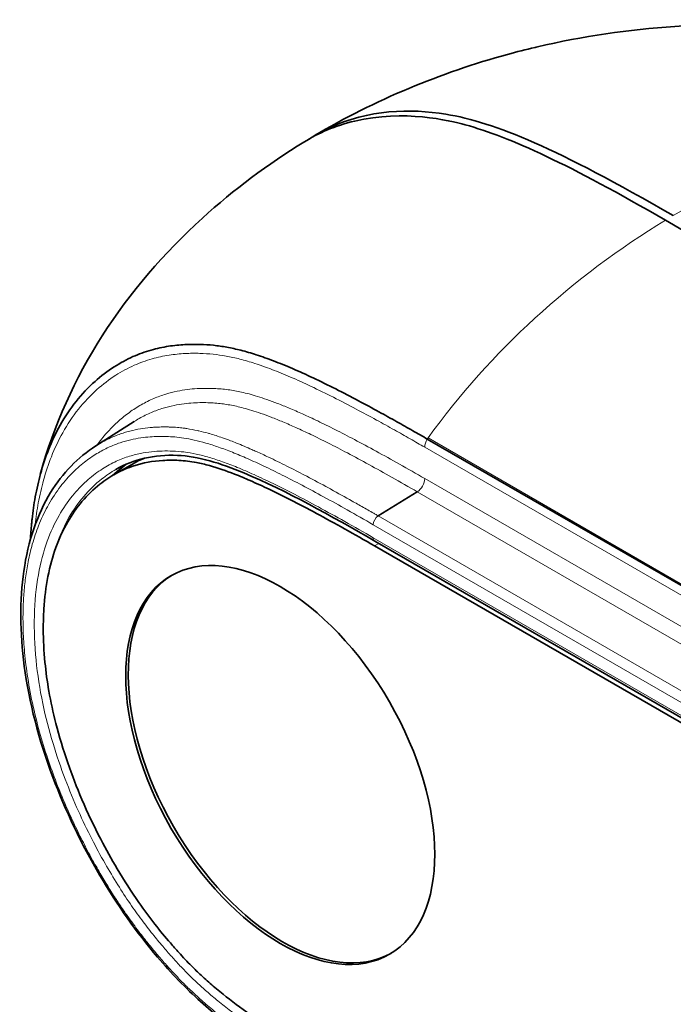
# Model space of a CAD drawing. Header units: millimetres. Extents: x 5 to 415, y 5 to 292.
# Tile 128 of 199: x 285 to 294, y 255 to 269. Entities that reach past the tile are written whole.
import ezdxf

# ---------------------------------------------------------------- set-up
doc = ezdxf.new("R2010")
doc.units = ezdxf.units.MM
doc.layers.add('Sichtbar (ISO)', color=7, linetype='Continuous', lineweight=35)
doc.layers.add('Sichtbar schmal (ISO)', color=7, linetype='Continuous', lineweight=18)

msp = doc.modelspace()

# ---------------------------------------------------------------- linework, layer by layer
at = {"layer": 'Sichtbar (ISO)'}
for p, q in [((293.57782264, 265.98488922), (293.5778318, 265.984884)), ((285.93893821, 262.99722359), (286.46186063, 263.32971741)), ((286.21447937, 263.13822421), (286.21447719, 263.13822219)), ((290.48703283, 263.0904281), (305.986726, 254.14170109)), ((286.4318252, 262.742659), (286.18433782, 262.5997721)), ((286.2123578, 262.67368488), (286.21240162, 262.67371017)), ((289.81300461, 262.03505017), (290.34950078, 262.36643335)), ((289.76548263, 261.68983003), (320.76502648, 243.79223504)), ((320.76199049, 243.7257462), (289.76245252, 261.62333778))]:
    msp.add_line(p, q, dxfattribs=at)
msp.add_ellipse((288.46843547, 258.61455461), major_axis=(-1.5, 2.59807621), ratio=0.5773502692, dxfattribs=at)
msp.add_ellipse((288.50379081, 258.63496702), major_axis=(1.5, -2.59807621), ratio=0.5773502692, start_param=3.1533780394, end_param=6.2713999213, dxfattribs=at)
for points, knots in [([(291.99917402, 268.47665199), (293.23470247, 268.76654742), (294.5436629, 268.84918447), (296.06431668, 268.69989628), (296.37109716, 268.65585744), (296.67382019, 268.59813926)], [0, 0, 0, 0, 0.7977789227, 0.7977789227, 1.0051762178, 1.0051762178, 1.0051762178, 1.0051762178]), ([(288.93240468, 267.2524949), (289.76998544, 267.75009788), (290.67348999, 268.1215864), (291.71484603, 268.40685912), (291.84030579, 268.43893196), (291.96610334, 268.46884093)], [0, 0, 0, 0, 0.59562148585, 0.59562148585, 0.6768893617, 0.6768893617, 0.6768893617, 0.6768893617]), ([(293.75771256, 266.09606385), (292.44282909, 266.85519587), (291.62984878, 267.23537056), (290.79174252, 267.46481869), (290.16699397, 267.61748279), (289.22291975, 267.39344458), (288.99180697, 267.29106504), (288.79378359, 267.16943605)], [0.0000081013, 0.0000081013, 0.0000081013, 0.0000081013, 1.1157262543, 1.1157262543, 1.4986481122, 1.4986481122, 1.6504930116, 1.6504930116, 1.6504930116, 1.6504930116]), ([(288.8633764, 267.21003067), (288.95260818, 267.26705538), (289.04201626, 267.31609485), (289.6835765, 267.61940619), (290.2557068, 267.6305041), (291.41867206, 267.44088184), (292.27478988, 267.07687471), (293.86374348, 266.15948612)], [-2.4647732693, -2.4647732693, -2.4647732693, -2.4647732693, -2.3111990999, -2.3111990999, -1.3483001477, -1.3483001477, -0.00001253, -0.00001253, -0.00001253, -0.00001253]), ([(285.17471045, 262.6047717), (285.35727844, 263.27453913), (285.65144156, 263.92326793), (286.40724919, 265.10523272), (286.87826216, 265.64959748), (287.83141329, 266.51643109), (288.30278241, 266.86610259), (288.79413846, 267.16883409)], [0, 0, 0, 0, 0.4172324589, 0.4172324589, 0.8419957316, 0.8419957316, 1.1943316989, 1.1943316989, 1.1943316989, 1.1943316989]), ([(293.75771256, 266.096062), (298.92426688, 263.1131705), (304.0908212, 260.13027899), (314.42392984, 254.16449598), (319.59048415, 251.18160448), (324.75701338, 248.19869781)], [0.0000081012, 0.0000081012, 0.0000081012, 0.0000081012, 4.3839604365, 4.3839604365, 8.7679127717, 8.7679127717, 8.7679127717, 8.7679127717]), ([(285.05490222, 261.92497123), (285.05701059, 261.94738546), (285.06981365, 262.07373648), (285.10400388, 262.30906354), (285.17683103, 262.62926934), (285.28759294, 262.96183187), (285.44728418, 263.29915939), (285.65976228, 263.61629338), (285.91079522, 263.88192868), (286.17466001, 264.08321874), (286.4343701, 264.22418539), (286.68622902, 264.31522043), (286.92622091, 264.3673906), (287.15106855, 264.39031929), (287.35770746, 264.39256397), (287.54973447, 264.38045248), (287.73743397, 264.35367409), (287.9333419, 264.31044278), (288.14726214, 264.24790409), (288.38360815, 264.1637301), (288.64356027, 264.05705943), (288.92815952, 263.92763246), (289.22993358, 263.77951413), (289.53158836, 263.62293299), (289.81180813, 263.4716958), (290.06067776, 263.33364262), (290.28201964, 263.20863859), (290.4206053, 263.12879085), (290.48703, 263.09042974)], [0.0557121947, 0.0557121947, 0.0557121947, 0.0557121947, 0.0636001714, 0.10038816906, 0.14128252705, 0.18689244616, 0.23846790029, 0.29618171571, 0.35376074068, 0.40510826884, 0.45103136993, 0.49223677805, 0.52925582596, 0.56250332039, 0.59207181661, 0.61816039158, 0.64293166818, 0.6686310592, 0.6965100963, 0.72729566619, 0.76100726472, 0.79758210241, 0.83765366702, 0.8778783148, 0.91436360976, 0.94612768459, 0.97426712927, 0.99999941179, 0.99999941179, 0.99999941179, 0.99999941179]), ([(289.76547329, 253.75468006), (288.9667271, 254.2159049), (288.14665652, 254.67443545), (287.17062777, 255.54765216), (286.97253761, 255.75538416), (286.49539457, 256.31702859), (286.22551609, 256.69826), (285.73881456, 257.5296229), (285.51923546, 257.98959821), (285.15479798, 258.95981412), (285.0195293, 259.48312678), (284.89453456, 260.43491544), (284.89222184, 260.87920753), (285.00704881, 261.68830215), (285.13319641, 262.05813588), (285.48119147, 262.62349485), (285.69286565, 262.84076529), (285.93881162, 262.99714725)], [0, 0, 0, 0, 0.6772488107, 0.6772488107, 0.8565086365, 0.8565086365, 1.1331260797, 1.1331260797, 1.4345390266, 1.4345390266, 1.7709871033, 1.7709871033, 2.0870330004, 2.0870330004, 2.4140865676, 2.4140865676, 2.7056382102, 2.7056382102, 2.7056382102, 2.7056382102]), ([(289.76548442, 261.689829), (289.16453422, 262.03673798), (288.55954298, 262.37745763), (287.65182824, 262.75886627), (287.33984253, 262.85480307), (286.74156379, 262.87852902), (286.45420498, 262.81329851), (286.21240893, 262.6736975)], [0, 0, 0, 0, 0.5103159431, 0.5103159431, 0.7825633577, 0.7825633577, 1.0860269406, 1.0860269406, 1.0860269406, 1.0860269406]), ([(289.76245261, 254.11156919), (289.62540007, 254.19070777), (289.35937392, 254.34626127), (288.97488655, 254.57854485), (288.62815234, 254.79653205), (288.27519615, 255.02919672), (287.92021648, 255.27904384), (287.61074863, 255.52247314), (287.39299511, 255.71592929), (287.23499162, 255.86857803), (287.09400164, 256.01787276), (286.92599482, 256.20837135), (286.74009266, 256.43431424), (286.49168243, 256.7695936), (286.2408391, 257.15947876), (285.9779956, 257.63481759), (285.74686337, 258.12299562), (285.53930026, 258.65764601), (285.38901736, 259.15621375), (285.28971578, 259.61770601), (285.23027064, 260.05188663), (285.21135216, 260.42731297), (285.22261654, 260.82419183), (285.27042706, 261.20761498), (285.38073546, 261.61075922), (285.53954616, 261.9543181), (285.7441179, 262.24467645), (285.97044929, 262.46320596), (286.21208281, 262.62445931), (286.49517764, 262.74756626), (286.78749997, 262.80085521), (287.04200276, 262.80125254), (287.19654838, 262.7888931), (287.33556385, 262.76741485), (287.54873844, 262.71674739), (287.79651725, 262.63003234), (288.07082763, 262.51544507), (288.32692672, 262.39744493), (288.62977532, 262.24728831), (288.97489114, 262.06576861), (289.35936864, 261.85408012), (289.6253984, 261.70245484), (289.76245252, 261.62333778)], [0, 0, 0, 0, 0.031950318, 0.0620286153, 0.0897094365, 0.1129610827, 0.1446893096, 0.1732389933, 0.1867449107, 0.1978241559, 0.2126357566, 0.2227886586, 0.2417214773, 0.2626085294, 0.2931575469, 0.3189898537, 0.3529149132, 0.3834109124, 0.416470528, 0.4438410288, 0.4689574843, 0.4991046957, 0.518139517, 0.5511561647, 0.5834889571, 0.6166175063, 0.6472528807, 0.6795020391, 0.7053105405, 0.7307578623, 0.7680744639, 0.7875338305, 0.7976989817, 0.8077561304, 0.8225381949, 0.8500922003, 0.8670446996, 0.8874187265, 0.9102913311, 0.9379712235, 0.9680492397, 1, 1, 1, 1]), ([(286.59588687, 262.82430925), (286.55096382, 262.80536852), (286.49589538, 262.7787758), (286.44265574, 262.74891202), (286.4318252, 262.742659)], [0.280693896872, 0.280693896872, 0.280693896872, 0.280693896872, 0.294689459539, 0.298295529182, 0.298295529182, 0.298295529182, 0.298295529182])]:
    msp.add_open_spline(points, degree=3, knots=knots, dxfattribs=at)
for points in [[(291.96610227, 268.4688426), (291.97722466, 268.47148732), (291.98825373, 268.47409223), (291.99917278, 268.47665432)], [(287.35431031, 264.39071763), (287.35429707, 264.39054943), (287.35428384, 264.39038122), (287.35427061, 264.39021301)], [(287.54926594, 264.37803917), (287.54928089, 264.37819041), (287.54929584, 264.37834165), (287.5493108, 264.37849288)], [(287.64870644, 264.36618755), (287.64869394, 264.36604146), (287.64868145, 264.36589536), (287.64866896, 264.36574926)], [(286.46185834, 263.32972461), (286.46048659, 263.32885239), (286.45911589, 263.32797797), (286.45774625, 263.32710134)], [(285.93893819, 262.99722362), (285.93889663, 262.99719719), (285.93885506, 262.99717075), (285.93881349, 262.99714432)], [(285.03936977, 261.71183856), (285.04306851, 261.78380168), (285.04822693, 261.85488479), (285.05486342, 261.92497487)]]:
    msp.add_open_spline(points, degree=3, dxfattribs=at)
at = {"layer": 'Sichtbar schmal (ISO)'}
for p, q in [((292.03987484, 264.81930376), (292.03987484, 264.81940892)), ((291.3649285, 264.15689289), (291.3649285, 264.157056)), ((289.49141735, 263.64333733), (289.49145789, 263.64309042)), ((290.20298669, 263.25337708), (290.20304117, 263.2531303)), ((321.49663903, 245.20742935), (290.49717546, 263.10497811)), ((290.45188128, 262.97842981), (321.45141975, 245.08083814)), ((291.36492855, 262.5835303), (291.36492855, 262.58369758)), ((321.45143315, 244.65032588), (290.45186483, 262.547935)), ((290.34950086, 262.36643356), (321.34906871, 244.46882593)), ((292.03987512, 262.19385027), (292.03987512, 262.19401647)), ((320.81256617, 244.13744627), (289.81300461, 262.03505017)), ((320.74432324, 244.0164463), (289.74476422, 261.91405004)), ((289.74477195, 261.73560779), (320.7443158, 243.8380128)), ((289.82155155, 261.65745862), (289.76245252, 261.62333778)), ((293.69903687, 261.23609724), (293.69893505, 261.23599247)), ((284.93879484, 260.51822222), (284.9387968, 260.51817092))]:
    msp.add_line(p, q, dxfattribs=at)
for centre, major_axis, ratio, start_param, end_param in [((294.59500787, 262.05867932), (9.61077601, 1.3797144), 0.4169651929, 2.2590782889, 2.2591387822), ((290.55794728, 263.03953115), (-0.075, -0.12990381), 0.5773502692, 4.6549574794, 5.4966785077), ((293.01770202, 260.39240319), (-3.11302276, -5.39191358), 0.5773502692, 4.5365886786, 4.5394437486), ((290.34579881, 262.48669774), (0.075, 0.12990381), 0.5773502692, 3.961898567, 5.4977872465), ((289.8154749, 261.95487487), (0.05, 0.08660254), 0.5773502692, 0.8203048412, 2.3561944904), ((289.81548263, 261.77643257), (-0.05, -0.08660254), 0.5773502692, 5.4977865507, 6.2831853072)]:
    msp.add_ellipse(centre, major_axis=major_axis, ratio=ratio, start_param=start_param, end_param=end_param, dxfattribs=at)
for points, knots in [([(293.86374348, 266.15948612), (295.50922621, 267.12885416), (297.32171067, 267.61738721), (298.9373063, 267.45134278), (299.02825714, 267.44199521), (299.11858401, 267.4305732), (299.20822276, 267.4170456)], [0.00000781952, 0.00000781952, 0.00000781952, 0.00000781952, 0.94670454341, 0.94670454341, 0.94670454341, 0.99999935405, 0.99999935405, 0.99999935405, 0.99999935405]), ([(285.10475232, 261.91457284), (285.10477645, 261.91479379), (285.11590197, 262.01656628), (285.14629639, 262.22626851), (285.21773085, 262.54020277), (285.32631452, 262.86626209), (285.48292594, 263.19708345), (285.6913746, 263.50822444), (285.93785382, 263.76905514), (286.19698227, 263.96671662), (286.45163716, 264.10491887), (286.6982845, 264.19406713), (286.93336714, 264.24516741), (287.15360628, 264.26763916), (287.35650687, 264.26984027), (287.5444641, 264.25796929), (287.72753886, 264.23184688), (287.91892169, 264.18962469), (288.12854828, 264.12835363), (288.36107275, 264.04555463), (288.6177691, 263.9402306), (288.89968337, 263.81203248), (289.19931904, 263.66496827), (289.49935371, 263.50923217), (289.77835963, 263.3586458), (290.0264293, 263.22105462), (290.24689768, 263.09648617), (290.38561674, 263.01669822), (290.45188126, 262.97842958)], [0.06352156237, 0.06352156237, 0.06352156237, 0.06352156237, 0.06360159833, 0.10038953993, 0.1412838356, 0.18689368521, 0.23846906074, 0.29618278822, 0.35376172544, 0.40510917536, 0.45103220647, 0.4922375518, 0.52925654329, 0.56250398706, 0.59207243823, 0.61816097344, 0.6429322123, 0.66863156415, 0.69651055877, 0.72729608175, 0.76100762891, 0.79758241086, 0.83765391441, 0.87787850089, 0.91436374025, 0.94612776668, 0.97426716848, 1, 1, 1, 1]), ([(290.45186483, 262.547935), (290.33583696, 262.6149146), (290.11315935, 262.74211155), (289.79183835, 262.92073001), (289.4969649, 263.07946791), (289.22979051, 263.21762954), (288.992061, 263.33497055), (288.78291103, 263.43254105), (288.5985596, 263.5131224), (288.43496859, 263.57924318), (288.28913601, 263.63293014), (288.1592081, 263.67569122), (288.04369344, 263.70892264), (287.9400565, 263.7343467), (287.84410943, 263.75375234), (287.7508199, 263.76848022), (287.65543061, 263.77909127), (287.55381906, 263.78565493), (287.44313123, 263.78771991), (287.32198468, 263.78392786), (287.1901413, 263.7717441), (287.0470091, 263.74801381), (286.89198579, 263.7084803), (286.72675926, 263.64828357), (286.55908651, 263.56487336), (286.39731637, 263.46047661), (286.24509296, 263.3380782), (286.10046508, 263.19544238), (286.00506091, 263.0794977), (285.95618825, 263.0122965), (285.95077545, 263.00475015)], [0.0000000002, 0.0000000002, 0.0000000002, 0.0000000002, 0.02467299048, 0.04734214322, 0.06830545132, 0.08735084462, 0.10414719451, 0.11887787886, 0.13189203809, 0.14347657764, 0.15386764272, 0.16320126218, 0.1715131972, 0.17895809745, 0.1858972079, 0.19272667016, 0.19982098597, 0.20752696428, 0.21613917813, 0.22574954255, 0.23639382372, 0.24824933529, 0.26159973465, 0.27663318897, 0.29313902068, 0.30984043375, 0.32629622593, 0.34318679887, 0.36117161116, 0.36342988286, 0.36342988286, 0.36342988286, 0.36342988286]), ([(290.34950067, 262.36643513), (290.23384356, 262.43320053), (290.11822938, 262.49924075), (290.0026591, 262.56433293), (289.89647373, 262.62413929), (289.7903254, 262.68314534), (289.68425032, 262.74114333), (289.58615735, 262.79477699), (289.488127, 262.8475486), (289.39018952, 262.89918281), (289.30121224, 262.94609305), (289.2123116, 262.9920645), (289.123537, 263.036862), (289.04524566, 263.07636943), (288.96705235, 263.11496379), (288.88901248, 263.1523582), (288.82057019, 263.18515373), (288.75224591, 263.21702631), (288.68409079, 263.24775818), (288.6238776, 263.27490895), (288.56379643, 263.30116937), (288.50391448, 263.32630246), (288.45061064, 263.34867466), (288.39746465, 263.3701536), (288.34453055, 263.39054471), (288.29704989, 263.40883505), (288.24973972, 263.42625016), (288.20265867, 263.44261697), (288.16036882, 263.45731821), (288.11826384, 263.47117365), (288.07639806, 263.48403766), (288.03911503, 263.49549354), (288.00202169, 263.50616317), (287.96514938, 263.51594981), (287.9321233, 263.52471559), (287.89927453, 263.53277298), (287.86663444, 263.54005611), (287.83621184, 263.54684444), (287.80597052, 263.55296013), (287.77592079, 263.5583695), (287.74634589, 263.5636934), (287.71695657, 263.56833313), (287.68774975, 263.57228076), (287.65741027, 263.57638148), (287.62726771, 263.57973538), (287.597288, 263.58240538), (287.56472348, 263.58530557), (287.53235109, 263.58739885), (287.50016689, 263.58878556), (287.46419777, 263.59033535), (287.4284637, 263.59100261), (287.39303112, 263.5908349), (287.35349192, 263.59064775), (287.31432816, 263.58942086), (287.2755928, 263.58709821), (287.23269014, 263.58452569), (287.19031302, 263.58060895), (287.14849997, 263.57531471), (287.10192894, 263.56941804), (287.05605767, 263.56181255), (287.0109522, 263.5524773), (286.96015928, 263.54196496), (286.91033747, 263.52925915), (286.86155595, 263.51437132), (286.80662466, 263.49760663), (286.75301251, 263.47807507), (286.7007999, 263.45583881), (286.6434736, 263.43142473), (286.58783442, 263.4037502), (286.53386725, 263.37306518), (286.50952255, 263.3592231), (286.4855181, 263.34476842), (286.46185679, 263.32972362)], [0.00000001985, 0.00000001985, 0.00000001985, 0.00000001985, 0.02467274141, 0.02467274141, 0.02467274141, 0.04734190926, 0.04734190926, 0.04734190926, 0.06830523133, 0.06830523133, 0.06830523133, 0.08735063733, 0.08735063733, 0.08735063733, 0.10414699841, 0.10414699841, 0.10414699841, 0.11887769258, 0.11887769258, 0.11887769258, 0.13189186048, 0.13189186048, 0.13189186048, 0.14347640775, 0.14347640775, 0.14347640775, 0.15386747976, 0.15386747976, 0.15386747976, 0.16320110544, 0.16320110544, 0.16320110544, 0.171513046, 0.171513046, 0.171513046, 0.17895795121, 0.17895795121, 0.17895795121, 0.18589706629, 0.18589706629, 0.18589706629, 0.1927265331, 0.1927265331, 0.1927265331, 0.19982085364, 0.19982085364, 0.19982085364, 0.20752683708, 0.20752683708, 0.20752683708, 0.21613905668, 0.21613905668, 0.21613905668, 0.22574942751, 0.22574942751, 0.22574942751, 0.23639371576, 0.23639371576, 0.23639371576, 0.24824923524, 0.24824923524, 0.24824923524, 0.2615996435, 0.2615996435, 0.2615996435, 0.27663310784, 0.27663310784, 0.27663310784, 0.29313895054, 0.29313895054, 0.29313895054, 0.30058476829, 0.30058476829, 0.30058476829, 0.30058476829]), ([(289.81300295, 262.03505016), (289.80128619, 262.04123724), (289.78615553, 262.0504223), (289.77245849, 262.05847899), (289.75791341, 262.06703449), (289.74479605, 262.07447768), (289.73181123, 262.0818865), (289.70386294, 262.09783311), (289.67672215, 262.11345728), (289.65052579, 262.12845156), (289.59493218, 262.16027226), (289.54339348, 262.189436), (289.48813096, 262.22056962), (289.47714798, 262.22675717), (289.46601829, 262.23302162), (289.45468607, 262.2393939), (289.35806628, 262.29372461), (289.26143205, 262.34747875), (289.16479078, 262.40042948), (289.15323049, 262.40676348), (289.14167013, 262.41308594), (289.13010925, 262.4193967), (289.03094811, 262.47352598), (288.93177493, 262.52678249), (288.83260965, 262.57889223), (288.75389986, 262.62025294), (288.67519801, 262.66088939), (288.59649966, 262.70065968), (288.58363065, 262.70716305), (288.57076175, 262.71364322), (288.55789358, 262.72009876), (288.47418564, 262.76209226), (288.39048925, 262.80305773), (288.30684075, 262.84263969), (288.25145781, 262.86884657), (288.19610002, 262.89444411), (288.14076874, 262.91931771), (288.12010347, 262.92860757), (288.09944201, 262.93779624), (288.07878741, 262.94687383), (288.00896914, 262.97755862), (287.93921231, 263.00698838), (287.86958358, 263.0347538), (287.8414631, 263.04596723), (287.81336224, 263.05690868), (287.78529058, 263.06754462), (287.74889866, 263.08133297), (287.71255565, 263.09460831), (287.67627469, 263.10728894), (287.61651399, 263.12817603), (287.55692607, 263.14745182), (287.49764805, 263.1646682), (287.49221581, 263.16624591), (287.48678612, 263.16780629), (287.48135917, 263.16934894), (287.43740074, 263.18184441), (287.39362044, 263.19317807), (287.3501137, 263.20317364), (287.3447031, 263.20441671), (287.33929676, 263.20563906), (287.33389388, 263.20684057), (287.28479271, 263.21775984), (287.23604667, 263.22692464), (287.1878151, 263.23419268), (287.17024545, 263.23684026), (287.15275614, 263.2392368), (287.13533146, 263.24138657), (287.11003064, 263.24450806), (287.0848663, 263.24710915), (287.05988893, 263.24923211), (287.02111786, 263.25252747), (286.98275152, 263.25467743), (286.94473995, 263.2558499), (286.93880241, 263.25603304), (286.93287412, 263.25619226), (286.92695399, 263.25632817), (286.89538767, 263.25705288), (286.864054, 263.2571171), (286.83294824, 263.25651775), (286.80232913, 263.25592777), (286.77192039, 263.25469405), (286.74176931, 263.25279094), (286.73266449, 263.25221626), (286.72358324, 263.2515804), (286.71452262, 263.25088272), (286.67045589, 263.24748951), (286.62693487, 263.2426363), (286.58402494, 263.2362907), (286.5364099, 263.22924929), (286.48954765, 263.22036967), (286.44351638, 263.20963657), (286.41663345, 263.20336828), (286.39003538, 263.19646887), (286.36373202, 263.18893939), (286.34048358, 263.18228439), (286.31746534, 263.17513723), (286.29468784, 263.16750355), (286.24315637, 263.15023325), (286.19285058, 263.13046792), (286.14385288, 263.10829173), (286.14144663, 263.10720267), (286.13904353, 263.1061078), (286.13664358, 263.10500715), (286.07913236, 263.07863165), (286.02343251, 263.04893349), (285.96953615, 263.01623211), (285.96142618, 263.01131142), (285.95335751, 263.00632306), (285.94532927, 263.00126764), (285.94319606, 262.99992435), (285.9410657, 262.99857634), (285.93893819, 262.99722362)], [0, 0, 0, 0, 0.0025764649, 0.0025764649, 0.0025764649, 0.00531244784, 0.00531244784, 0.00531244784, 0.01120133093, 0.01120133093, 0.01120133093, 0.02369865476, 0.02369865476, 0.02369865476, 0.02618239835, 0.02618239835, 0.02618239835, 0.04735906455, 0.04735906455, 0.04735906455, 0.0498922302, 0.0498922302, 0.0498922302, 0.07161996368, 0.07161996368, 0.07161996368, 0.08886577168, 0.08886577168, 0.08886577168, 0.09168586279, 0.09168586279, 0.09168586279, 0.11003066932, 0.11003066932, 0.11003066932, 0.12217660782, 0.12217660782, 0.12217660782, 0.12671290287, 0.12671290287, 0.12671290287, 0.14204684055, 0.14204684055, 0.14204684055, 0.14823965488, 0.14823965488, 0.14823965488, 0.15626797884, 0.15626797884, 0.15626797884, 0.16949195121, 0.16949195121, 0.16949195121, 0.17070379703, 0.17070379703, 0.17070379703, 0.18051976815, 0.18051976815, 0.18051976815, 0.18174050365, 0.18174050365, 0.18174050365, 0.19283451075, 0.19283451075, 0.19283451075, 0.19687580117, 0.19687580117, 0.19687580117, 0.20274379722, 0.20274379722, 0.20274379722, 0.21185238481, 0.21185238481, 0.21185238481, 0.21327517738, 0.21327517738, 0.21327517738, 0.22086156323, 0.22086156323, 0.22086156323, 0.22832926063, 0.22832926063, 0.22832926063, 0.23058430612, 0.23058430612, 0.23058430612, 0.24155182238, 0.24155182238, 0.24155182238, 0.2537219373, 0.2537219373, 0.2537219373, 0.26082945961, 0.26082945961, 0.26082945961, 0.26711150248, 0.26711150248, 0.26711150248, 0.28132389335, 0.28132389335, 0.28132389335, 0.28202185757, 0.28202185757, 0.28202185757, 0.29874755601, 0.29874755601, 0.29874755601, 0.30126432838, 0.30126432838, 0.30126432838, 0.30193306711, 0.30193306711, 0.30193306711, 0.30193306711]), ([(289.74476447, 253.8004567), (289.64887834, 253.85582481), (289.46654309, 253.96202601), (289.20571538, 254.1171186), (288.9690461, 254.26094093), (288.75283871, 254.39547709), (288.55351607, 254.52276266), (288.36935394, 254.64362274), (288.20097361, 254.75754676), (288.04982983, 254.86315573), (287.91544972, 254.96016999), (287.79505644, 255.05007929), (287.68570027, 255.13463196), (287.58537168, 255.21503542), (287.49287138, 255.29194754), (287.40737131, 255.36576296), (287.32805794, 255.43685788), (287.25449637, 255.50529965), (287.18708234, 255.57036903), (287.12597965, 255.63139235), (287.06986364, 255.68914179), (287.01591743, 255.74618527), (286.96150912, 255.80521321), (286.90544286, 255.86753803), (286.84776575, 255.93315328), (286.78913566, 256.0013885), (286.73001436, 256.07183573), (286.66992955, 256.14521622), (286.60737128, 256.22363645), (286.54034138, 256.31006939), (286.46710811, 256.40750461), (286.38660454, 256.51847807), (286.29850234, 256.64491255), (286.2030771, 256.78825404), (286.10089446, 256.94973999), (285.99266615, 257.13052977), (285.87918428, 257.33183051), (285.76121149, 257.55505688), (285.63970992, 257.80204785), (285.51601114, 258.07519649), (285.39227989, 258.37701797), (285.27157685, 258.71050347), (285.15815956, 259.07832145), (285.06217981, 259.46671097), (284.99339033, 259.84710319), (284.95380455, 260.18929281), (284.93733921, 260.4832015), (284.93661018, 260.73739003), (284.94761005, 260.96737916), (284.97023809, 261.18953383), (285.00751263, 261.41771888), (285.06529063, 261.65933674), (285.15109775, 261.9143332), (285.27121974, 262.17259636), (285.42352991, 262.41181998), (285.59581998, 262.61319505), (285.77194941, 262.77085522), (285.94356316, 262.89009011), (286.10792753, 262.97773919), (286.26368219, 263.03939156), (286.41046218, 263.08095075), (286.54809029, 263.10702701), (286.6757335, 263.12126533), (286.79391775, 263.12682573), (286.90683887, 263.1261622), (287.02234707, 263.11970753), (287.14863268, 263.10501494), (287.2909389, 263.07823996), (287.45032947, 263.03689939), (287.62583464, 262.98013151), (287.81690161, 262.90805479), (288.02483385, 262.82032984), (288.25235087, 262.71602973), (288.50199032, 262.59384561), (288.77502935, 262.45323382), (289.07277597, 262.29334277), (289.39856899, 262.11247642), (289.62560594, 261.982837), (289.74476422, 261.91405004)], [0, 0, 0, 0, 0.02106879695, 0.04006754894, 0.05733239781, 0.07311185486, 0.08764458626, 0.10123356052, 0.11372464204, 0.12484518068, 0.13470099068, 0.14356555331, 0.15167395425, 0.15917269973, 0.1661297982, 0.17260159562, 0.17864917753, 0.18433589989, 0.18963152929, 0.19440242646, 0.19874406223, 0.20297738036, 0.20733797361, 0.21189582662, 0.21663847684, 0.22150772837, 0.22642921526, 0.23144243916, 0.23671908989, 0.24246102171, 0.24885805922, 0.25605532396, 0.26413073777, 0.27313008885, 0.28309283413, 0.29405667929, 0.3060721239, 0.31920204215, 0.3335473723, 0.34924921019, 0.36647739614, 0.38539971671, 0.40631338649, 0.42948839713, 0.45250157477, 0.47319895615, 0.49118643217, 0.50702174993, 0.52173807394, 0.53646770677, 0.55230667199, 0.570223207, 0.59060193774, 0.61356052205, 0.63824600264, 0.66159837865, 0.6825026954, 0.70125248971, 0.71797819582, 0.73288855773, 0.74627812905, 0.75844824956, 0.76941577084, 0.77913851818, 0.78814770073, 0.7972562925, 0.80716558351, 0.8182595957, 0.83050815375, 0.84373213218, 0.85795327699, 0.8732872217, 0.88996946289, 0.90831427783, 0.92838018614, 0.95010792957, 0.97381777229, 0.99999999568, 0.99999999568, 0.99999999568, 0.99999999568]), ([(289.74477195, 261.73560782), (289.61421944, 261.81097154), (289.36310438, 261.95418907), (289.00262839, 262.15330733), (288.67491102, 262.32717402), (288.3808344, 262.47534688), (288.11916448, 262.5989197), (287.88771035, 262.69911633), (287.68223748, 262.77860264), (287.49427542, 262.84060195), (287.31733971, 262.88636984), (287.15032843, 262.91493035), (286.99514728, 262.92657516), (286.84707095, 262.92778717), (286.69778447, 262.91772961), (286.539832, 262.8933565), (286.36904384, 262.84861436), (286.18578852, 262.77493259), (285.99400949, 262.66496748), (285.7983973, 262.51227624), (285.60420781, 262.30827244), (285.41913939, 262.03798352), (285.25530229, 261.68141426), (285.13379692, 261.22266823), (285.08065737, 260.67143576), (285.10288157, 260.07415647), (285.19466043, 259.48145493), (285.33581663, 258.93066332), (285.50521442, 258.43545027), (285.68741769, 257.99699986), (285.87264731, 257.61108455), (286.05484814, 257.27220366), (286.23153239, 256.97595997), (286.40064518, 256.71793865), (286.56103076, 256.49332234), (286.71106128, 256.29856828), (286.84876744, 256.13122405), (286.97401723, 255.9869651), (287.0908878, 255.85911336), (287.20662128, 255.73957202), (287.32890233, 255.62141523), (287.46477319, 255.49883462), (287.61911662, 255.3686977), (287.79413123, 255.23060565), (287.99019904, 255.08484723), (288.20887908, 254.93070343), (288.45331061, 254.76637217), (288.72763967, 254.58943675), (289.03518801, 254.39839055), (289.37804065, 254.19226375), (289.61851997, 254.05179256), (289.74477194, 253.97889015)], [0, 0, 0, 0, 0.0300426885, 0.0577789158, 0.08293667, 0.1054561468, 0.1254962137, 0.1432747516, 0.1589626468, 0.1732114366, 0.187231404, 0.2008672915, 0.2135396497, 0.2258635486, 0.2386141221, 0.2526022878, 0.2685809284, 0.2868201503, 0.3074616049, 0.3304219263, 0.3558302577, 0.3841339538, 0.4161066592, 0.452444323, 0.4920667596, 0.5315226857, 0.5678971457, 0.6005674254, 0.6296028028, 0.6554256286, 0.6785124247, 0.6991728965, 0.7176617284, 0.7342268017, 0.7491463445, 0.7626356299, 0.7746220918, 0.7851020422, 0.7946231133, 0.8038678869, 0.8134757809, 0.8240450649, 0.8360887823, 0.8496870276, 0.8647791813, 0.8815104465, 0.900176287, 0.921118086, 0.9446680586, 0.9709468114, 1, 1, 1, 1]), ([(286.15586231, 262.58291563), (286.19704349, 262.62268687), (286.23985158, 262.6601155), (286.28418759, 262.69517287), (286.30387256, 262.71073817), (286.32385873, 262.72583602), (286.34414734, 262.74044733)], [0.663495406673, 0.663495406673, 0.663495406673, 0.663495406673, 0.679502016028, 0.679502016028, 0.679502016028, 0.686608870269, 0.686608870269, 0.686608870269, 0.686608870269]), ([(286.20996509, 262.61456696), (286.25082107, 262.65395693), (286.29327135, 262.69103994), (286.3372206, 262.72579149), (286.34850283, 262.73471258), (286.35988496, 262.74348087), (286.37136727, 262.75209269)], [0.663174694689, 0.663174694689, 0.663174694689, 0.663174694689, 0.679014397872, 0.679014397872, 0.679014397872, 0.683080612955, 0.683080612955, 0.683080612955, 0.683080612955]), ([(285.36200233, 261.52213072), (285.37616873, 261.56997412), (285.43462094, 261.74844855), (285.56083815, 262.02148841), (285.76760977, 262.31495073), (285.98692057, 262.52669842), (286.14494822, 262.63476594), (286.2123578, 262.67368488)], [0.57171916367, 0.57171916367, 0.57171916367, 0.57171916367, 0.5834889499, 0.61661749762, 0.6472528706, 0.67950202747, 0.70170288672, 0.70170288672, 0.70170288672, 0.70170288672])]:
    msp.add_open_spline(points, degree=3, knots=knots, dxfattribs=at)
for points in [[(291.962239, 264.74867033), (292.52085514, 265.26207473), (293.12630889, 265.71446909), (293.75771258, 266.09606324)], [(290.49718485, 263.1049911), (290.92968211, 263.7034851), (291.42432144, 264.25428927), (291.962239, 264.74867033)]]:
    msp.add_open_spline(points, degree=3, dxfattribs=at)

doc.saveas('drawing.dxf')
